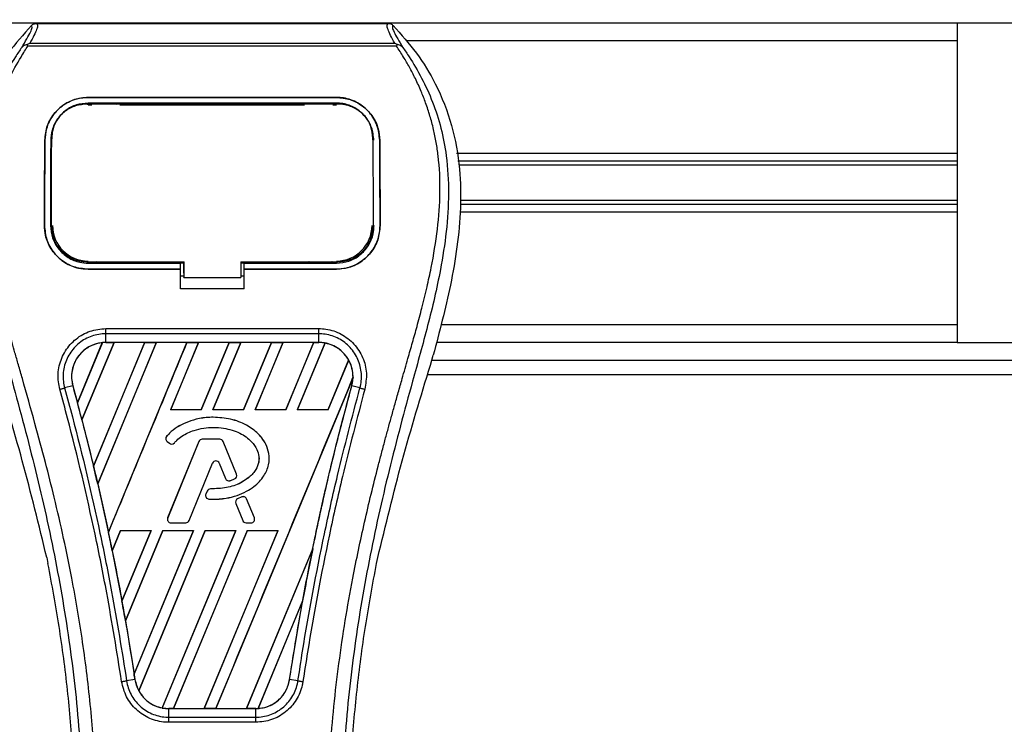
# Model space of a CAD drawing. Header units: millimetres. Extents: x 0 to 420, y 0 to 297.
# Tile 26 of 32: x 171 to 191, y 258 to 272. Entities that reach past the tile are written whole.
import ezdxf

# ---------------------------------------------------------------- set-up
doc = ezdxf.new("R2010")
doc.units = ezdxf.units.MM
doc.layers.add('QUOTE', color=174, linetype='Continuous')
doc.styles.add('SLDTEXTSTYLE3', font='TXT', dxfattribs={"width": 0.75})
doc.dimstyles.new('SLDDIMSTYLE0', dxfattribs={"dimtxt": 3, "dimasz": 3, "dimexe": 0, "dimexo": 0.0625, "dimgap": 0.75, "dimtad": 1, "dimlfac": 7.052763, "dimrnd": 1e-09, "dimzin": 12, "dimdsep": 46, "dimtxsty": 'SLDTEXTSTYLE3', "dimsah": 1, "dimcen": 0.09, "dimadec": 0, "dimazin": 3, "dimtfac": 1, "dimtdec": 3, "dimtofl": 0, "dimtmove": 0, "dimatfit": 3, "dimfxl": 0, "dimfrac": 2, "dimtolj": 1, "dimtzin": 12, "dimarcsym": 0})

# ---------------------------------------------------------------- blocks, each defined once
blk = doc.blocks.new('_D')
at = {"layer": 'QUOTE'}
for p, q in [((59.836, 270.512), (59.836, 286.003)), ((215.804, 270.512), (215.804, 286.003)), ((215.804, 284.003), (59.836, 284.003))]:
    blk.add_line(p, q, dxfattribs=at)
for points in [[(59.836, 284.003), (62.836, 283.503), (62.836, 284.503)], [(215.804, 284.003), (212.804, 284.503), (212.804, 283.503)]]:
    blk.add_solid(points, dxfattribs=at)
at = {"layer": 'QUOTE', "insert": (133.387, 287.87), "char_height": 3, "attachment_point": 1, "style": 'SLDTEXTSTYLE3'}
blk.add_mtext('1100', dxfattribs=at)

msp = doc.modelspace()

# ---------------------------------------------------------------- linework, layer by layer
at = {"color": 7, "linetype": 'Continuous', "lineweight": 25}
for p, q in [((189.5727, 271.7019), (86.0672, 271.7019)), ((171.1731, 271.6996), (178.1968, 271.6996)), ((189.5727, 271.7019), (189.5727, 265.3215)), ((209.5124, 271.7019), (189.5727, 271.7019)), ((189.5727, 271.3475), (178.5746, 271.3475)), ((171.0016, 271.2461), (170.9882, 271.2764)), ((178.3665, 271.2461), (171.0016, 271.2461)), ((171.039, 271.3015), (178.3311, 271.3015)), ((178.382, 271.2768), (178.3665, 271.2461)), ((172.2037, 270.2206), (177.1662, 270.2206)), ((172.2037, 270.22), (172.2037, 270.2206)), ((177.1662, 270.22), (172.2037, 270.22)), ((177.1662, 270.22), (177.1662, 270.2206)), ((177.1662, 270.1058), (172.2037, 270.1058)), ((172.2037, 270.0738), (172.277, 270.0738)), ((172.2054, 270.0871), (172.2049, 270.0871)), ((172.8122, 270.0993), (172.304, 270.0993)), ((172.8392, 270.0738), (176.5307, 270.0738)), ((177.0659, 270.0993), (176.5577, 270.0993)), ((177.0929, 270.0738), (177.1662, 270.0738)), ((171.3394, 269.3629), (171.3387, 269.3629)), ((171.4771, 269.4389), (171.4755, 269.4076)), ((177.8943, 269.4078), (177.8927, 269.439)), ((177.8953, 269.3748), (177.8937, 269.4063)), ((178.0305, 269.3629), (178.0312, 269.3629)), ((171.4672, 269.2289), (171.4728, 269.261)), ((189.5727, 269.1001), (179.5664, 269.1001)), ((189.5727, 268.9464), (179.5945, 268.9464)), ((189.5727, 268.865), (179.6094, 268.865)), ((189.5727, 268.1584), (179.6393, 268.1584)), ((189.5727, 268.077), (179.6413, 268.077)), ((189.5727, 267.9233), (179.6353, 267.9233)), ((171.3317, 267.6612), (171.3311, 267.6612)), ((171.4704, 267.6484), (171.4708, 267.6476)), ((177.8991, 267.6475), (177.8995, 267.6483)), ((178.0382, 267.6612), (178.0388, 267.6612)), ((172.2037, 266.9069), (172.2037, 266.9354)), ((172.2037, 266.9069), (174.0469, 266.9069)), ((172.316, 266.9136), (172.8003, 266.9136)), ((174.0469, 266.913), (174.1179, 266.913)), ((174.0469, 266.7939), (174.0469, 266.9069)), ((174.1179, 266.7093), (174.1179, 266.9424)), ((174.1179, 266.9354), (174.1179, 266.623)), ((175.2522, 266.9354), (177.1896, 266.9354)), ((175.2522, 266.9354), (175.2522, 266.623)), ((175.2522, 266.913), (175.323, 266.913)), ((175.323, 266.9069), (177.1662, 266.9069)), ((175.323, 266.7939), (175.323, 266.9069)), ((176.5696, 266.9136), (177.0539, 266.9136)), ((177.1662, 266.9069), (177.1662, 266.9354)), ((172.2037, 266.7871), (172.2037, 266.7864)), ((172.2037, 266.7871), (174.0469, 266.7871)), ((174.0469, 266.7864), (172.2037, 266.7864)), ((174.0469, 266.3916), (174.0469, 266.7864)), ((174.0469, 266.6521), (174.1179, 266.6521)), ((174.1179, 266.7093), (174.1179, 266.6287)), ((174.1179, 266.623), (174.1179, 266.6287)), ((174.1179, 266.623), (175.2522, 266.623)), ((175.2522, 266.6521), (175.323, 266.6521)), ((175.323, 266.7871), (177.1662, 266.7871)), ((175.323, 266.3916), (175.323, 266.7864)), ((177.1662, 266.7864), (175.323, 266.7864)), ((177.1662, 266.7871), (177.1662, 266.7864)), ((175.323, 266.3916), (174.0469, 266.3916)), ((189.5727, 265.6759), (179.2605, 265.6759)), ((172.5575, 265.5998), (176.8124, 265.5998)), ((172.5575, 265.3222), (172.5575, 265.4963)), ((176.8124, 265.4963), (172.5575, 265.4963)), ((176.8124, 265.3222), (176.8124, 265.4963)), ((171.9902, 264.1159), (172.4875, 265.3174)), ((172.4898, 265.3185), (171.9904, 264.1128)), ((172.08, 263.7734), (172.7214, 265.3219)), ((172.723, 265.321), (172.081, 263.7724)), ((173.3331, 265.321), (172.3111, 262.8526)), ((172.3112, 262.8495), (173.3353, 265.3219)), ((173.5655, 265.3219), (172.3948, 262.4956)), ((172.3957, 262.4945), (173.567, 265.321)), ((176.8124, 265.3222), (172.5575, 265.3222)), ((172.5575, 265.3219), (172.5575, 265.3222)), ((172.5575, 265.3219), (172.7214, 265.3219)), ((172.609, 261.5305), (174.1794, 265.3219)), ((172.7214, 265.3219), (172.723, 265.321)), ((173.3331, 265.321), (172.723, 265.321)), ((173.3353, 265.3219), (173.3331, 265.321)), ((173.3353, 265.3219), (173.5655, 265.3219)), ((173.567, 265.321), (173.5655, 265.3219)), ((174.1771, 265.321), (173.567, 265.321)), ((174.4096, 265.3219), (173.8515, 263.9745)), ((173.8534, 263.9758), (174.4111, 265.321)), ((174.1794, 265.3219), (174.1771, 265.321)), ((174.1794, 265.3219), (174.4096, 265.3219)), ((174.4111, 265.321), (174.4096, 265.3219)), ((175.0212, 265.321), (174.4111, 265.321)), ((175.0212, 265.321), (174.4645, 263.9758)), ((174.4654, 263.9745), (175.0235, 265.3219)), ((175.2537, 265.3219), (174.6956, 263.9745)), ((174.6975, 263.9758), (175.2552, 265.321)), ((175.0235, 265.3219), (175.0212, 265.321)), ((175.0235, 265.3219), (175.2537, 265.3219)), ((175.2552, 265.321), (175.2537, 265.3219)), ((175.8653, 265.321), (175.2552, 265.321)), ((175.8653, 265.321), (175.3086, 263.9758)), ((175.3095, 263.9745), (175.8676, 265.3219)), ((176.0978, 265.3219), (175.5397, 263.9745)), ((175.5416, 263.9758), (176.0993, 265.321)), ((175.8676, 265.3219), (175.8653, 265.321)), ((175.8676, 265.3219), (176.0978, 265.3219)), ((176.0993, 265.321), (176.0978, 265.3219)), ((176.7094, 265.321), (176.0993, 265.321)), ((176.7094, 265.321), (176.1527, 263.9758)), ((176.1535, 263.9745), (176.7117, 265.3219)), ((176.9371, 265.3104), (176.3837, 263.9745)), ((176.3857, 263.9758), (176.9385, 265.3093)), ((176.7117, 265.3219), (176.7094, 265.321)), ((176.7117, 265.3219), (176.8124, 265.3219)), ((176.8124, 265.3219), (176.8124, 265.3222)), ((189.5727, 265.3215), (179.1627, 265.3215)), ((189.5727, 265.3215), (208.8244, 265.3215)), ((179.0441, 264.8702), (179.1006, 265.0677)), ((177.409, 264.9717), (176.9968, 263.9758)), ((176.9976, 263.9745), (177.4103, 264.9708)), ((179.0718, 264.967), (208.8024, 264.967)), ((178.9892, 264.6834), (208.7848, 264.6834)), ((171.8968, 264.4549), (171.7344, 264.4126)), ((171.898, 264.4553), (171.8968, 264.4549)), ((171.898, 264.4553), (171.9902, 264.1159)), ((177.4971, 264.6245), (174.7546, 258.0036)), ((177.4719, 264.4553), (177.4731, 264.4549)), ((177.6355, 264.4126), (177.4731, 264.4549)), ((173.8534, 263.9758), (173.8515, 263.9745)), ((174.4654, 263.9745), (173.8515, 263.9745)), ((174.4645, 263.9758), (173.8534, 263.9758)), ((174.4654, 263.9745), (174.4645, 263.9758)), ((174.6975, 263.9758), (174.6956, 263.9745)), ((175.3095, 263.9745), (174.6956, 263.9745)), ((175.3086, 263.9758), (174.6975, 263.9758)), ((175.3095, 263.9745), (175.3086, 263.9758)), ((175.5416, 263.9758), (175.5397, 263.9745)), ((176.1535, 263.9745), (175.5397, 263.9745)), ((176.1527, 263.9758), (175.5416, 263.9758)), ((176.1535, 263.9745), (176.1527, 263.9758)), ((176.3857, 263.9758), (176.3837, 263.9745)), ((176.9976, 263.9745), (176.3837, 263.9745)), ((176.9968, 263.9758), (176.3857, 263.9758)), ((176.9976, 263.9745), (176.9968, 263.9758)), ((172.081, 263.7724), (172.08, 263.7734)), ((172.081, 263.7724), (172.3111, 262.8526)), ((174.7021, 263.8266), (174.7021, 263.827)), ((173.7736, 263.4475), (173.7733, 263.4478)), ((173.7816, 263.3458), (173.7813, 263.3454)), ((173.7813, 263.3454), (173.8276, 263.3067)), ((173.7816, 263.3458), (173.828, 263.3071)), ((174.4159, 263.3417), (173.7931, 261.8165)), ((174.4163, 263.3415), (173.7936, 261.8163)), ((173.828, 263.3071), (173.8276, 263.3067)), ((173.9274, 263.3151), (173.9278, 263.3147)), ((174.4163, 263.3415), (174.4159, 263.3417)), ((174.4823, 263.3859), (174.4823, 263.3864)), ((174.8368, 263.3864), (174.4823, 263.3864)), ((174.8368, 263.3859), (174.4823, 263.3859)), ((174.8368, 263.3859), (174.8368, 263.3864)), ((174.9028, 263.3415), (174.9032, 263.3417)), ((175.1701, 262.6867), (174.9028, 263.3415)), ((175.1706, 262.6869), (174.9032, 263.3417)), ((174.2214, 261.7624), (174.6903, 262.9109)), ((174.2219, 261.7622), (174.6908, 262.9107)), ((174.6903, 262.9109), (174.6908, 262.9107)), ((174.8242, 262.9109), (174.8237, 262.9107)), ((174.8237, 262.9107), (174.95, 262.6013)), ((174.8242, 262.9109), (174.9505, 262.6014)), ((175.1701, 262.6867), (175.1706, 262.6869)), ((172.3957, 262.4945), (172.3948, 262.4956)), ((174.9505, 262.6014), (174.95, 262.6013)), ((175.0373, 262.5602), (175.0374, 262.5597)), ((175.1313, 262.5938), (175.1315, 262.5933)), ((174.5818, 262.3518), (174.5565, 262.2913)), ((174.5569, 262.2911), (174.5565, 262.2913)), ((174.5823, 262.3516), (174.5569, 262.2911)), ((174.5823, 262.3516), (174.5818, 262.3518)), ((174.648, 262.3954), (174.648, 262.3959)), ((174.6186, 262.1924), (174.6185, 262.1919)), ((175.1533, 262.1047), (175.1528, 262.1045)), ((175.1528, 262.1045), (175.2926, 261.7622)), ((175.1533, 262.1047), (175.2931, 261.7624)), ((175.2764, 262.2343), (175.191, 262.1976)), ((175.1912, 262.1972), (175.191, 262.1976)), ((175.2766, 262.2339), (175.1912, 262.1972)), ((175.2766, 262.2339), (175.2764, 262.2343)), ((175.3707, 262.1953), (175.3712, 262.1955)), ((175.5255, 261.8163), (175.3707, 262.1953)), ((175.526, 261.8165), (175.3712, 262.1955)), ((173.7936, 261.8163), (173.7931, 261.8165)), ((173.8596, 261.7181), (174.1554, 261.7181)), ((173.8596, 261.7181), (173.8596, 261.7176)), ((173.8596, 261.7176), (174.1554, 261.7176)), ((174.1554, 261.7181), (174.1554, 261.7176)), ((174.2214, 261.7624), (174.2219, 261.7622)), ((175.2931, 261.7624), (175.2926, 261.7622)), ((175.3591, 261.7181), (175.3591, 261.7176)), ((175.3591, 261.7181), (175.4595, 261.7181)), ((175.3591, 261.7176), (175.4595, 261.7176)), ((175.4595, 261.7181), (175.4595, 261.7176)), ((175.5255, 261.8163), (175.526, 261.8165)), ((172.8531, 261.5641), (172.6858, 261.1602)), ((172.6867, 261.159), (172.8539, 261.5628)), ((172.8531, 261.5641), (173.4669, 261.5641)), ((172.8531, 261.5641), (172.8539, 261.5628)), ((172.8539, 261.5628), (173.465, 261.5628)), ((172.8807, 260.1487), (173.4669, 261.5641)), ((173.465, 261.5628), (172.8807, 260.1525)), ((173.6972, 261.5641), (172.9499, 259.7599)), ((172.9509, 259.7585), (173.698, 261.5628)), ((173.1229, 258.6957), (174.311, 261.5641)), ((174.3091, 261.5628), (173.123, 258.7004)), ((174.5412, 261.5641), (173.2147, 258.3616)), ((173.2162, 258.3606), (174.5421, 261.5628)), ((173.465, 261.5628), (173.4669, 261.5641)), ((175.1532, 261.5628), (173.684, 258.0175)), ((173.6856, 258.0162), (175.1551, 261.5641)), ((173.6972, 261.5641), (174.311, 261.5641)), ((173.6972, 261.5641), (173.698, 261.5628)), ((173.698, 261.5628), (174.3091, 261.5628)), ((175.3853, 261.5641), (173.9105, 258.0036)), ((173.9129, 258.0045), (175.3862, 261.5628)), ((174.3091, 261.5628), (174.311, 261.5641)), ((175.9973, 261.5628), (174.5228, 258.0045)), ((174.5244, 258.0036), (175.9992, 261.5641)), ((174.5412, 261.5641), (175.1551, 261.5641)), ((174.5412, 261.5641), (174.5421, 261.5628)), ((174.5421, 261.5628), (175.1532, 261.5628)), ((175.1532, 261.5628), (175.1551, 261.5641)), ((175.3853, 261.5641), (175.9992, 261.5641)), ((175.3853, 261.5641), (175.3862, 261.5628)), ((175.3862, 261.5628), (175.9973, 261.5628)), ((175.9973, 261.5628), (175.9992, 261.5641)), ((172.6867, 261.159), (172.6858, 261.1602)), ((172.6867, 261.159), (172.8807, 260.1525)), ((176.692, 261.2023), (175.3669, 258.0045)), ((175.3685, 258.0036), (176.692, 261.1987)), ((171.3769, 261.0232), (171.4019, 260.9047)), ((177.968, 260.9047), (177.993, 261.0232)), ((176.4907, 260.1571), (175.5993, 258.0051)), ((175.6018, 258.0062), (176.4882, 260.1474)), ((176.2299, 258.5874), (176.4882, 260.1474)), ((172.9509, 259.7585), (172.9499, 259.7599)), ((172.9509, 259.7585), (173.123, 258.7004)), ((173.1388, 258.5873), (172.9722, 258.5599)), ((173.1392, 258.5873), (173.1388, 258.5873)), ((176.2299, 258.5874), (176.2311, 258.5873)), ((176.3977, 258.5599), (176.2311, 258.5873)), ((173.8165, 258.0036), (173.8165, 258.0033)), ((173.9105, 258.0036), (173.8165, 258.0036)), ((173.8165, 257.8319), (173.8165, 258.0033)), ((173.8165, 258.0033), (175.5534, 258.0033)), ((173.9105, 258.0036), (173.9129, 258.0045)), ((173.9129, 258.0045), (174.5228, 258.0045)), ((174.5228, 258.0045), (174.5244, 258.0036)), ((174.7546, 258.0036), (174.5244, 258.0036)), ((174.7546, 258.0036), (174.757, 258.0045)), ((174.757, 258.0045), (175.3669, 258.0045)), ((175.3669, 258.0045), (175.3685, 258.0036)), ((175.5534, 258.0036), (175.3685, 258.0036)), ((175.5534, 258.0036), (175.5534, 258.0033)), ((175.5534, 257.8319), (175.5534, 258.0033)), ((173.8165, 257.8319), (175.5534, 257.8319)), ((175.5534, 257.7301), (173.8165, 257.7301))]:
    msp.add_line(p, q, dxfattribs=at)
at = {"color": 7, "linetype": 'Continuous', "lineweight": 25, "flags": 128}
for points in [[(172.1875, 270.0871), (172.2037, 270.0871), (172.2049, 270.0871)], [(172.1802, 266.9354), (173.1178, 266.9354), (174.1179, 266.9354)]]:
    msp.add_lwpolyline(points, dxfattribs=at)
at = {"color": 7, "linetype": 'Continuous', "lineweight": 25}
for centre, radius, start, end in [((172.2037, 267.661), 0.7114, 180, 270), ((177.1662, 267.661), 0.7114, 270, 0), ((172.5575, 264.6371), 0.6848, 90, 95.67248), ((176.8124, 264.6371), 0.6848, 79.50442, 90), ((176.8124, 264.6371), 0.6848, 358.9448, 29.16926), ((124.0328, 251.2596), 49.6501, 14.59831, 15.00332), ((173.8273, 263.4005), 0.0718, 138.8059, 230.16689), ((173.8273, 263.4005), 0.0713, 138.8059, 230.16689), ((173.8736, 263.3619), 0.0718, 230.16689, 318.97709), ((173.8736, 263.3619), 0.0713, 230.16689, 318.97709), ((174.4823, 263.3146), 0.0718, 90, 157.79071), ((174.4823, 263.3146), 0.0713, 90, 157.79071), ((174.8368, 263.3146), 0.0718, 22.20929, 90), ((174.8368, 263.3146), 0.0713, 22.20929, 90), ((174.7572, 262.8836), 0.0723, 22.20926, 157.79071), ((174.7572, 262.8836), 0.0718, 22.20926, 157.79071), ((124.0328, 251.2596), 49.6501, 13.07956, 13.49924), ((175.1041, 262.6597), 0.0713, 292.3787, 22.20929), ((175.1041, 262.6597), 0.0718, 292.3787, 22.20929), ((175.0165, 262.6284), 0.0718, 202.20926, 286.93498), ((175.0165, 262.6284), 0.0713, 202.20926, 286.93498), ((174.6227, 262.2635), 0.0718, 157.29049, 266.67135), ((174.6227, 262.2635), 0.0713, 157.29049, 266.67135), ((174.648, 262.3241), 0.0718, 90.035, 157.29049), ((174.648, 262.3241), 0.0713, 90.035, 157.29049), ((175.2193, 262.1317), 0.0718, 113.24584, 202.20927), ((175.2193, 262.1317), 0.0713, 113.24584, 202.20927), ((175.3047, 262.1684), 0.0718, 22.20926, 113.24584), ((175.3047, 262.1684), 0.0713, 22.20926, 113.24584), ((173.8596, 261.7893), 0.0718, 157.79071, 270), ((173.8596, 261.7893), 0.0713, 157.79071, 270), ((174.1554, 261.7893), 0.0713, 270, 337.79071), ((174.1554, 261.7893), 0.0718, 270, 337.79071), ((175.3591, 261.7893), 0.0718, 202.20927, 270), ((175.3591, 261.7893), 0.0713, 202.20927, 270), ((175.4595, 261.7893), 0.0718, 270, 22.20926), ((175.4595, 261.7893), 0.0713, 270, 22.20926), ((124.0328, 251.2596), 49.6501, 11.50231, 11.93873), ((225.3371, 251.2596), 49.6501, 168.4523, 169.67661), ((124.0328, 251.2596), 49.6501, 9.85787, 10.3136), ((124.0328, 251.2596), 49.6501, 8.48712, 8.61357), ((173.8165, 258.6884), 0.6848, 188.48712, 208.50561), ((173.8165, 258.6884), 0.6848, 258.97515, 270), ((175.5534, 258.6884), 0.6848, 270, 273.84823)]:
    msp.add_arc(centre, radius, start, end, dxfattribs=at)
for centre, major_axis, start_param, end_param in [((173.0788, 264.4211), (1.0427, -0.4319), 2.4758381, 2.4783482), ((176.4345, 264.7936), (0.7558, -0.3131), 1.2366218, 1.2388756), ((177.1033, 264.5165), (0.582, -0.2411), 1.3956244, 1.3981763), ((176.1944, 264.8931), (1.2361, -0.512), 0.2126997, 0.2177966), ((81.3287, 268.9482), (85.4148, -35.38), 0.3871172, 0.3871554), ((81.0886, 269.0477), (85.895, -35.5789), 0.3708848, 0.3709216), ((80.8485, 269.1471), (86.3753, -35.7778), 0.3541373, 0.3541766), ((209.7692, 257.708), (31.1382, -12.8979), 3.4705541, 3.4706731), ((80.6084, 269.2466), (86.8555, -35.9767), 0.3367929, 0.3368383), ((270.8568, 232.4047), (91.0465, -37.7127), 3.2646071, 3.2647237), ((80.3683, 269.3461), (87.3358, -36.1757), 0.3187494, 0.3188063), ((173.5275, 258.8081), (0.5782, -0.2395), 4.5226294, 4.5255134), ((174.1963, 258.5311), (0.7596, -0.3147), 4.3691473, 4.3715621), ((175.0381, 258.9018), (1.0307, -0.4269), 5.5949939, 5.5976427)]:
    msp.add_ellipse(centre, major_axis=major_axis, ratio=0.8660474, start_param=start_param, end_param=end_param, dxfattribs=at)
for points, knots in [([(171.0706, 271.656), (170.9103, 271.4761), (170.5899, 271.1166), (170.1811, 270.4502), (169.8786, 269.6678), (169.7273, 268.8248), (169.7127, 268.0083), (169.7848, 267.2339), (169.9575, 266.2487), (170.1465, 265.5329), (170.2693, 265.0677)], [0, 0, 0, 0, 0.10316831, 0.20624433, 0.33339074, 0.46068403, 0.57142712, 0.68264548, 0.793763, 1, 1, 1, 1]), ([(170.8773, 271.2175), (170.9127, 271.2775), (170.9836, 271.398), (171.0572, 271.5316), (171.0957, 271.6269), (171.079, 271.6463), (171.0706, 271.656)], [0, 0, 0, 0, 0.2487274, 0.4994989, 0.7492786, 1, 1, 1, 1]), ([(171.1731, 271.6996), (171.1826, 271.6902), (171.2015, 271.6714), (171.181, 271.5852), (171.129, 271.4649), (171.0688, 271.3557), (171.039, 271.3015)], [0, 0, 0, 0, 0.2575936, 0.5147329, 0.7591509, 1, 1, 1, 1]), ([(171.0706, 271.656), (171.0776, 271.6625), (171.0916, 271.6755), (171.117, 271.689), (171.1444, 271.698), (171.1635, 271.699), (171.1731, 271.6996)], [0, 0, 0, 0, 0.2491591, 0.4999762, 0.7491747, 1, 1, 1, 1]), ([(178.3311, 271.3015), (178.3018, 271.3561), (178.2435, 271.465), (178.1912, 271.585), (178.169, 271.6713), (178.1875, 271.6901), (178.1968, 271.6996)], [0, 0, 0, 0, 0.2424224, 0.4838284, 0.7414574, 1, 1, 1, 1]), ([(178.1968, 271.6996), (178.2158, 271.6974), (178.2445, 271.694), (178.2783, 271.6754), (178.2923, 271.6625), (178.2993, 271.656)], [0, 0, 0, 0, 0.4987145, 0.7487494, 1, 1, 1, 1]), ([(178.2993, 271.656), (178.2908, 271.6464), (178.2737, 271.6272), (178.3112, 271.5331), (178.3847, 271.3998), (178.4565, 271.2784), (178.4925, 271.2175)], [0, 0, 0, 0, 0.25144081, 0.50156728, 0.74986348, 1, 1, 1, 1]), ([(178.2993, 271.656), (178.4596, 271.4761), (178.78, 271.1166), (179.1888, 270.4502), (179.4913, 269.6678), (179.6426, 268.8248), (179.6572, 268.0083), (179.5851, 267.2339), (179.4124, 266.2487), (179.2234, 265.5329), (179.1006, 265.0677)], [0, 0, 0, 0, 0.1031668, 0.2062413, 0.3333882, 0.460682, 0.5714255, 0.6826443, 0.7937622, 1, 1, 1, 1]), ([(170.8772, 271.2174), (170.8349, 271.1556), (170.7066, 270.9686), (170.4951, 270.6113), (170.2748, 270.1314), (170.1056, 269.6075), (169.9889, 268.9959), (169.9491, 268.3), (169.9996, 267.5368), (170.1381, 266.6526), (170.3734, 265.6559), (170.7473, 264.3248), (171.1651, 262.7648), (171.5676, 260.9629), (171.8706, 259.1429), (172.0639, 257.3084), (172.086, 256.0808), (172.097, 255.4672)], [0, 0, 0, 0, 0.0171315, 0.0518789, 0.0867888, 0.1216172, 0.1567305, 0.2033881, 0.2503481, 0.2972709, 0.3674165, 0.4376773, 0.5502447, 0.6628473, 0.7753466, 0.8877074, 1, 1, 1, 1]), ([(172.3795, 255.4578), (172.374, 255.8737), (172.3629, 256.7239), (172.2634, 258.0162), (172.1069, 259.3201), (171.9133, 260.4527), (171.7145, 261.4171), (171.5379, 262.187), (171.345, 262.9519), (171.132, 263.7424), (170.9488, 264.393), (170.8136, 264.864), (170.7454, 265.1038), (170.6812, 265.3299), (170.6255, 265.527), (170.5708, 265.7242), (170.5222, 265.9087), (170.472, 266.1051), (170.4259, 266.2939), (170.3836, 266.4751), (170.3454, 266.6486), (170.2818, 266.9559), (170.2074, 267.3852), (170.1439, 267.9519), (170.1266, 268.5052), (170.161, 269.0562), (170.2569, 269.5947), (170.4117, 270.1162), (170.6215, 270.6042), (170.8056, 270.9346), (170.9334, 271.1413), (170.9794, 271.212), (171.0016, 271.2461)], [0, 0, 0, 0, 0.0757702, 0.1548571, 0.2359051, 0.3148505, 0.3639911, 0.4151955, 0.4586591, 0.5076202, 0.5642678, 0.5817192, 0.5968623, 0.6096795, 0.624536, 0.6341631, 0.6469813, 0.6592987, 0.6711121, 0.6824202, 0.6932232, 0.7035232, 0.739704, 0.7727671, 0.8079075, 0.8413785, 0.8748477, 0.9102013, 0.9450667, 0.9801292, 0.9903909, 1, 1, 1, 1]), ([(170.988, 271.2764), (170.9871, 271.2762), (170.972, 271.2735), (170.9434, 271.2652), (170.906, 271.246), (170.8868, 271.2269), (170.8773, 271.2175)], [0, 0, 0, 0, 0.0200108, 0.3469957, 0.676674, 1, 1, 1, 1]), ([(170.9877, 271.2767), (171.0041, 271.2857), (171.0207, 271.2948), (171.0386, 271.3014), (171.039, 271.3015)], [0, 0, 0, 0, 0.9812431, 1, 1, 1, 1]), ([(176.9904, 255.4578), (177.0006, 256.0344), (177.0211, 257.1876), (177.1995, 258.9092), (177.4457, 260.4232), (177.7234, 261.7346), (177.9245, 262.5617), (178.0654, 263.1026), (178.1315, 263.3508), (178.1965, 263.5901), (178.2612, 263.8241), (178.329, 264.0665), (178.4026, 264.3272), (178.4922, 264.6405), (178.5875, 264.9731), (178.686, 265.3203), (178.7813, 265.6563), (178.8793, 266.0275), (178.975, 266.4193), (179.0885, 266.9435), (179.1933, 267.5743), (179.2493, 268.3246), (179.2235, 268.9034), (179.1622, 269.319), (179.1075, 269.5844), (179.0371, 269.851), (178.9538, 270.1046), (178.8554, 270.3546), (178.7466, 270.5931), (178.6282, 270.822), (178.5002, 271.0413), (178.4132, 271.1745), (178.3665, 271.2461)], [0, 0, 0, 0, 0.10501624, 0.21000012, 0.3148093, 0.38417565, 0.45402283, 0.46974914, 0.48595735, 0.50078255, 0.51489215, 0.53016847, 0.54660973, 0.56420695, 0.58951768, 0.60961461, 0.62993527, 0.65313231, 0.67956677, 0.7034488, 0.75098221, 0.79627837, 0.84125889, 0.85770847, 0.87473965, 0.89224616, 0.91011436, 0.92619338, 0.9450023, 0.96297697, 0.98008872, 1, 1, 1, 1]), ([(178.4927, 271.2174), (178.535, 271.1557), (178.6633, 270.9686), (178.8748, 270.6113), (179.0951, 270.1314), (179.2643, 269.6075), (179.381, 268.9959), (179.4208, 268.3), (179.3703, 267.5368), (179.2318, 266.6526), (178.9965, 265.6559), (178.6226, 264.3248), (178.2048, 262.7648), (177.8023, 260.9629), (177.4993, 259.1429), (177.306, 257.3084), (177.2839, 256.0808), (177.2729, 255.4672)], [0, 0, 0, 0, 0.01713512, 0.05188236, 0.08679215, 0.12162042, 0.15673365, 0.20339108, 0.2503509, 0.29727352, 0.3674188, 0.43767936, 0.55024637, 0.66284852, 0.77534741, 0.88770778, 1, 1, 1, 1]), ([(178.3311, 271.3015), (178.3314, 271.3014), (178.35, 271.2952), (178.3662, 271.2859), (178.382, 271.2768)], [0, 0, 0, 0, 0.0189016, 1, 1, 1, 1]), ([(178.4925, 271.2175), (178.483, 271.227), (178.4638, 271.246), (178.4265, 271.2652), (178.3979, 271.2735), (178.3828, 271.2762), (178.382, 271.2764)], [0, 0, 0, 0, 0.3236146, 0.6535901, 0.9808697, 1, 1, 1, 1]), ([(171.3387, 269.3629), (171.3497, 269.4634), (171.3717, 269.6644), (171.5321, 269.9278), (171.7655, 270.1218), (172.0072, 270.2108), (172.1557, 270.2182), (172.2037, 270.2206)], [0, 0, 0, 0, 0.2254673, 0.4508536, 0.6773692, 0.8959117, 1, 1, 1, 1]), ([(172.2037, 270.22), (172.1118, 270.2114), (171.9283, 270.1942), (171.6813, 270.0618), (171.4836, 269.8615), (171.3613, 269.6165), (171.3461, 269.4404), (171.3394, 269.3629)], [0, 0, 0, 0, 0.1986654, 0.3969886, 0.6042242, 0.8260387, 1, 1, 1, 1]), ([(177.1662, 270.2206), (177.2583, 270.212), (177.4422, 270.1948), (177.69, 270.0617), (177.8879, 269.8605), (178.0094, 269.6153), (178.0245, 269.4398), (178.0312, 269.3629)], [0, 0, 0, 0, 0.1991311, 0.3979316, 0.6058895, 0.8273797, 1, 1, 1, 1]), ([(178.0305, 269.3629), (178.0195, 269.4634), (177.9975, 269.6644), (177.837, 269.9276), (177.6036, 270.1215), (177.362, 270.2102), (177.2138, 270.2176), (177.1662, 270.22)], [0, 0, 0, 0, 0.2256595, 0.4512475, 0.6779682, 0.8966264, 1, 1, 1, 1]), ([(172.2037, 270.1058), (172.1237, 270.0983), (171.9639, 270.0833), (171.7489, 269.9671), (171.5783, 269.7921), (171.4742, 269.5801), (171.4616, 269.4288), (171.456, 269.3624)], [0, 0, 0, 0, 0.2000051, 0.3997225, 0.6073327, 0.8275308, 1, 1, 1, 1]), ([(172.1875, 270.0871), (172.108, 270.0799), (171.9489, 270.0655), (171.7367, 269.9517), (171.5763, 269.7819), (171.4896, 269.5894), (171.4801, 269.4594), (171.4762, 269.4063)], [0, 0, 0, 0, 0.2128654, 0.4257218, 0.6387225, 0.8523499, 1, 1, 1, 1]), ([(177.1824, 270.0871), (177.177, 270.0871), (176.6096, 270.0863), (174.9506, 270.0872), (173.297, 270.0871), (172.2054, 270.0871)], [0, 0, 0, 0, 0.0032392, 0.3420114, 1, 1, 1, 1]), ([(172.304, 270.0993), (172.3117, 270.0987), (172.3259, 270.0976), (172.3378, 270.0904), (172.3432, 270.0871)], [0, 0, 0, 0, 0.5442305, 1, 1, 1, 1]), ([(172.7723, 270.087), (172.7795, 270.091), (172.7918, 270.098), (172.8062, 270.0989), (172.8122, 270.0993)], [0, 0, 0, 0, 0.57883712, 1, 1, 1, 1]), ([(176.5577, 270.0993), (176.5654, 270.0987), (176.5796, 270.0976), (176.5915, 270.0903), (176.597, 270.087)], [0, 0, 0, 0, 0.5420065, 1, 1, 1, 1]), ([(177.026, 270.0871), (177.0331, 270.0911), (177.0455, 270.098), (177.0598, 270.0989), (177.0659, 270.0993)], [0, 0, 0, 0, 0.5782449, 1, 1, 1, 1]), ([(177.9139, 269.3624), (177.9046, 269.4494), (177.886, 269.6232), (177.7476, 269.8515), (177.5461, 270.0196), (177.3371, 270.0971), (177.2084, 270.1037), (177.1662, 270.1058)], [0, 0, 0, 0, 0.2255211, 0.4509943, 0.6767202, 0.8940147, 1, 1, 1, 1]), ([(177.8937, 269.4063), (177.8855, 269.4848), (177.8692, 269.6418), (177.7447, 269.8474), (177.5621, 269.999), (177.3631, 270.0765), (177.233, 270.0841), (177.1824, 270.0871)], [0, 0, 0, 0, 0.2177322, 0.4355788, 0.6507548, 0.8640725, 1, 1, 1, 1]), ([(171.3311, 267.6612), (171.3315, 267.8038), (171.3326, 268.1609), (171.3349, 268.7307), (171.3375, 269.152), (171.3387, 269.3629)], [0, 0, 0, 0, 0.249392, 0.6241438, 1, 1, 1, 1]), ([(171.3394, 269.3629), (171.3377, 269.0827), (171.3352, 268.6617), (171.333, 268.0916), (171.3321, 267.8047), (171.3317, 267.6612)], [0, 0, 0, 0, 0.4985433, 0.7491675, 1, 1, 1, 1]), ([(171.456, 269.3624), (171.4549, 269.0822), (171.4527, 268.5202), (171.4515, 267.9479), (171.4509, 267.661)], [0, 0, 0, 0, 0.49856918, 1, 1, 1, 1]), ([(171.4762, 269.4063), (171.4738, 269.3599), (171.4708, 269.3008), (171.4678, 269.2415), (171.4672, 269.2289)], [0, 0, 0, 0, 0.7863239, 1, 1, 1, 1]), ([(171.4708, 267.6476), (171.4709, 267.652), (171.4714, 267.9223), (171.4724, 268.3449), (171.4741, 268.9118), (171.4754, 269.2275), (171.4761, 269.3916), (171.4762, 269.4063)], [0, 0, 0, 0, 0.0075194, 0.4566651, 0.7153557, 0.9745252, 1, 1, 1, 1]), ([(177.8937, 269.4063), (177.8938, 269.3916), (177.895, 269.1198), (177.8966, 268.6925), (177.8981, 268.1232), (177.8987, 267.8107), (177.899, 267.652), (177.8991, 267.6475)], [0, 0, 0, 0, 0.0254662, 0.4713629, 0.7317873, 0.9924644, 1, 1, 1, 1]), ([(178.0382, 267.6612), (178.0378, 267.8039), (178.0367, 268.1609), (178.0344, 268.7308), (178.0318, 269.152), (178.0305, 269.3629)], [0, 0, 0, 0, 0.2493778, 0.6241217, 1, 1, 1, 1]), ([(178.0312, 269.3629), (178.0328, 269.0827), (178.0353, 268.6615), (178.0375, 268.0915), (178.0384, 267.8047), (178.0388, 267.6612)], [0, 0, 0, 0, 0.4985836, 0.7491897, 1, 1, 1, 1]), ([(171.4683, 267.652), (171.4678, 267.9058), (171.467, 268.3034), (171.4665, 268.8288), (171.467, 269.0994), (171.4672, 269.2289)], [0, 0, 0, 0, 0.4791569, 0.7506701, 1, 1, 1, 1]), ([(172.2037, 266.7864), (172.1058, 266.796), (171.91, 266.8152), (171.6489, 266.965), (171.4517, 267.1854), (171.3459, 267.4316), (171.3353, 267.5951), (171.3311, 267.6612)], [0, 0, 0, 0, 0.21341182, 0.42681727, 0.64048529, 0.85457431, 1, 1, 1, 1]), ([(171.3317, 267.6612), (171.341, 267.563), (171.3598, 267.3667), (171.51, 267.1045), (171.7316, 266.9067), (171.977, 266.802), (172.1392, 266.7913), (172.2037, 266.7871)], [0, 0, 0, 0, 0.2152728, 0.4305775, 0.6450792, 0.8589771, 1, 1, 1, 1]), ([(171.4509, 267.661), (171.459, 267.5762), (171.4754, 267.4066), (171.6054, 267.1802), (171.7971, 267.0096), (172.0088, 266.9197), (172.1484, 266.9105), (172.2037, 266.9069)], [0, 0, 0, 0, 0.2155433, 0.4311178, 0.6459265, 0.8599501, 1, 1, 1, 1]), ([(171.4708, 267.6476), (171.4786, 267.5674), (171.494, 267.4069), (171.617, 267.1928), (171.7981, 267.0318), (171.9976, 266.9473), (172.1287, 266.9388), (172.1802, 266.9354)], [0, 0, 0, 0, 0.2161227, 0.4322836, 0.6474825, 0.8614599, 1, 1, 1, 1]), ([(178.0388, 267.6612), (178.0295, 267.563), (178.0107, 267.3666), (177.8604, 267.1041), (177.6387, 266.9062), (177.393, 266.8014), (177.2307, 266.7907), (177.1662, 266.7864)], [0, 0, 0, 0, 0.2152168, 0.4304623, 0.6450993, 0.8590403, 1, 1, 1, 1]), ([(177.1662, 266.7871), (177.2641, 266.7967), (177.4597, 266.8158), (177.7205, 266.9655), (177.9177, 267.1857), (178.0234, 267.4316), (178.034, 267.5951), (178.0382, 267.6612)], [0, 0, 0, 0, 0.2134298, 0.4268559, 0.6403481, 0.8544905, 1, 1, 1, 1]), ([(177.1662, 266.9069), (177.2507, 266.9152), (177.4196, 266.9318), (177.6447, 267.0609), (177.8149, 267.251), (177.9061, 267.4631), (177.9153, 267.604), (177.919, 267.661)], [0, 0, 0, 0, 0.2134822, 0.4269583, 0.6406207, 0.8548221, 1, 1, 1, 1]), ([(177.1896, 266.9354), (177.2691, 266.9432), (177.4279, 266.9588), (177.6398, 267.0803), (177.8002, 267.2593), (177.8867, 267.4597), (177.8955, 267.5933), (177.8991, 267.6475)], [0, 0, 0, 0, 0.212876, 0.4257362, 0.6390345, 0.8533124, 1, 1, 1, 1]), ([(172.316, 266.9136), (172.3116, 266.9174), (172.3043, 266.9238), (172.2963, 266.9311), (172.2926, 266.9345), (172.2917, 266.9354)], [0, 0, 0, 0, 0.5217125, 0.8781434, 1, 1, 1, 1]), ([(172.366, 266.9354), (172.3648, 266.9339), (172.3587, 266.926), (172.3413, 266.9167), (172.3247, 266.9147), (172.316, 266.9136)], [0, 0, 0, 0, 0.1064229, 0.5308645, 1, 1, 1, 1]), ([(172.8003, 266.9136), (172.7924, 266.9145), (172.7767, 266.9161), (172.7592, 266.9249), (172.7523, 266.9332), (172.7505, 266.9354)], [0, 0, 0, 0, 0.4233453, 0.8466836, 1, 1, 1, 1]), ([(172.8245, 266.9354), (172.8236, 266.9345), (172.8195, 266.9306), (172.8115, 266.9234), (172.8041, 266.917), (172.8003, 266.9136)], [0, 0, 0, 0, 0.1217656, 0.5374861, 1, 1, 1, 1]), ([(176.5696, 266.9136), (176.5653, 266.9174), (176.5579, 266.9238), (176.55, 266.9311), (176.5463, 266.9345), (176.5454, 266.9354)], [0, 0, 0, 0, 0.522407, 0.8793122, 1, 1, 1, 1]), ([(176.6196, 266.9354), (176.6184, 266.9338), (176.6124, 266.926), (176.595, 266.9167), (176.5784, 266.9147), (176.5696, 266.9136)], [0, 0, 0, 0, 0.1058158, 0.53054572, 1, 1, 1, 1]), ([(177.0539, 266.9136), (177.0461, 266.9145), (177.0303, 266.9161), (177.0128, 266.9249), (177.006, 266.9332), (177.0041, 266.9354)], [0, 0, 0, 0, 0.4236642, 0.8473213, 1, 1, 1, 1]), ([(177.0781, 266.9354), (177.0772, 266.9345), (177.0732, 266.9306), (177.0651, 266.9234), (177.0578, 266.917), (177.0539, 266.9136)], [0, 0, 0, 0, 0.1204858, 0.5368121, 1, 1, 1, 1]), ([(171.638, 264.3866), (171.6271, 264.435), (171.5926, 264.5883), (171.6103, 264.8582), (171.7341, 265.161), (171.9515, 265.4036), (172.2364, 265.5681), (172.4505, 265.5893), (172.5575, 265.5998)], [0, 0, 0, 0, 0.0848238, 0.2686633, 0.4522096, 0.6351901, 0.8176699, 1, 1, 1, 1]), ([(172.5575, 265.4963), (172.5575, 265.4963), (172.4624, 265.4963), (172.2706, 265.4637), (172.016, 265.3228), (171.8214, 265.105), (171.7093, 264.8345), (171.6959, 264.5937), (171.7227, 264.4553), (171.7344, 264.4126), (171.7344, 264.4126)], [0, 0, 0, 0, 0.0000054, 0.1821036, 0.3644363, 0.5473941, 0.7310397, 0.9150665, 0.9999946, 1, 1, 1, 1]), ([(176.8124, 265.5998), (176.8604, 265.5976), (177.0153, 265.5905), (177.2691, 265.5029), (177.5281, 265.3029), (177.7043, 265.0274), (177.7871, 264.7069), (177.7503, 264.4934), (177.7319, 264.3866)], [0, 0, 0, 0, 0.0821547, 0.26514, 0.4486711, 0.632499, 0.8163009, 1, 1, 1, 1]), ([(177.6355, 264.4126), (177.6355, 264.4126), (177.6609, 264.5052), (177.6805, 264.7006), (177.6113, 264.9856), (177.4518, 265.2317), (177.2204, 265.4108), (176.9936, 265.4859), (176.8552, 265.4963), (176.8124, 265.4963), (176.8124, 265.4963)], [0, 0, 0, 0, 0.0000054, 0.1839433, 0.3678851, 0.5517436, 0.7351758, 0.9179546, 0.9999946, 1, 1, 1, 1]), ([(172.4875, 265.3174), (172.4801, 265.3166), (172.3967, 265.3071), (172.2402, 265.2576), (172.076, 265.1351), (171.9525, 264.9747), (171.8766, 264.7846), (171.8662, 264.5943), (171.8907, 264.4874), (171.898, 264.4553)], [0, 0, 0, 0, 0.0188532, 0.212821, 0.4068166, 0.5283578, 0.7224596, 0.9165622, 1, 1, 1, 1]), ([(172.5575, 265.3222), (172.5047, 265.3187), (172.3995, 265.3116), (172.2501, 265.2557), (172.1171, 265.17), (172.0073, 265.0555), (171.9263, 264.9192), (171.879, 264.7681), (171.8651, 264.6094), (171.8862, 264.5063), (171.8968, 264.4549)], [0, 0, 0, 0, 0.1256962, 0.2503257, 0.3752801, 0.5004409, 0.6251501, 0.7500378, 0.8754735, 1, 1, 1, 1]), ([(174.1771, 265.321), (173.916, 264.6899), (173.3935, 263.4275), (172.8705, 262.165), (172.6089, 261.5337)], [0, 0, 0, 0, 0.499922, 1, 1, 1, 1]), ([(177.4731, 264.4549), (177.4837, 264.5066), (177.5043, 264.6068), (177.4917, 264.7605), (177.461, 264.865), (177.4163, 264.9656), (177.358, 265.0612), (177.2492, 265.1727), (177.117, 265.2571), (176.9686, 265.3119), (176.8641, 265.3188), (176.8124, 265.3222)], [0, 0, 0, 0, 0.1252996, 0.2427415, 0.3633756, 0.383202, 0.5053593, 0.6278262, 0.7514156, 0.8768992, 1, 1, 1, 1]), ([(177.409, 264.9717), (177.4075, 264.9743), (177.3824, 265.0186), (177.3065, 265.1219), (177.1505, 265.2492), (177.0074, 265.2898), (176.9385, 265.3093)], [0, 0, 0, 0, 0.01512501, 0.25683294, 0.64241317, 1, 1, 1, 1]), ([(171.3769, 261.0232), (171.2205, 261.6685), (170.9075, 262.9603), (170.5198, 264.2333), (170.3258, 264.8702)], [0, 0, 0, 0, 0.4995966, 1, 1, 1, 1]), ([(177.993, 261.0232), (178.1494, 261.6685), (178.4624, 262.9603), (178.8501, 264.2333), (179.0441, 264.8702)], [0, 0, 0, 0, 0.49959655, 1, 1, 1, 1]), ([(171.8968, 264.4549), (172.0256, 263.9714), (172.283, 263.0048), (172.6167, 261.5236), (172.9076, 260.0517), (173.0636, 259.0637), (173.1388, 258.5873)], [0, 0, 0, 0, 0.2501192, 0.5000009, 0.7588831, 1, 1, 1, 1]), ([(174.757, 258.0045), (175.2133, 259.1068), (176.126, 261.3116), (177.0395, 263.5162), (177.4962, 264.6186)], [0, 0, 0, 0, 0.4999621, 1, 1, 1, 1]), ([(176.2311, 258.5873), (176.2902, 258.9657), (176.412, 259.745), (176.6325, 260.9245), (176.8856, 262.1223), (177.1638, 263.3017), (177.3712, 264.0751), (177.4731, 264.4549)], [0, 0, 0, 0, 0.1914703, 0.3943123, 0.5997554, 0.8034134, 1, 1, 1, 1]), ([(176.692, 261.2023), (176.7154, 261.3152), (176.84, 261.9175), (177.086, 263.0056), (177.3432, 263.9719), (177.4719, 264.4553)], [0, 0, 0, 0, 0.1034032, 0.5514873, 1, 1, 1, 1]), ([(177.4719, 264.4553), (177.4783, 264.4816), (177.4914, 264.5353), (177.4946, 264.5904), (177.4962, 264.6186)], [0, 0, 0, 0, 0.4902101, 1, 1, 1, 1]), ([(172.8731, 258.5445), (172.7785, 259.1374), (172.6212, 260.1226), (172.2682, 261.8804), (171.9496, 263.2353), (171.69, 264.1946), (171.638, 264.3866)], [0, 0, 0, 0, 0.3014378, 0.5009532, 0.9001401, 1, 1, 1, 1]), ([(171.7344, 264.4126), (171.7865, 264.2203), (172.0469, 263.2594), (172.3661, 261.902), (172.7198, 260.141), (172.8774, 259.1539), (172.9722, 258.5599)], [0, 0, 0, 0, 0.099838, 0.4990257, 0.6985534, 1, 1, 1, 1]), ([(176.3977, 258.5599), (176.4278, 258.7567), (176.5784, 259.7407), (176.8365, 261.111), (177.2264, 262.8644), (177.4818, 263.831), (177.6355, 264.4126)], [0, 0, 0, 0, 0.0997807, 0.4989834, 0.6985248, 1, 1, 1, 1]), ([(177.7319, 264.3866), (177.5786, 263.806), (177.3238, 262.8411), (176.9347, 261.0908), (176.6772, 259.7231), (176.5269, 258.741), (176.4968, 258.5446)], [0, 0, 0, 0, 0.3015218, 0.5010473, 0.9002301, 1, 1, 1, 1]), ([(177.6355, 264.4126), (177.6422, 264.4108), (177.6555, 264.4073), (177.6795, 264.4009), (177.7051, 264.394), (177.723, 264.3891), (177.7319, 264.3866)], [0, 0, 0, 0, 0.2499999, 0.4999999, 0.7499999, 1, 1, 1, 1]), ([(174.7021, 263.827), (174.6794, 263.8267), (174.5655, 263.8249), (174.3794, 263.7972), (174.1002, 263.7062), (173.8984, 263.5828), (173.7918, 263.4678), (173.7733, 263.4478)], [0, 0, 0, 0, 0.0660982, 0.3316094, 0.5433398, 0.9207225, 1, 1, 1, 1]), ([(174.7021, 263.8266), (174.6794, 263.8262), (174.5655, 263.8244), (174.3794, 263.7967), (174.1003, 263.7057), (173.8987, 263.5824), (173.7921, 263.4674), (173.7736, 263.4475)], [0, 0, 0, 0, 0.0661253, 0.3317462, 0.54347, 0.9208325, 1, 1, 1, 1]), ([(174.6185, 262.1919), (174.6412, 262.1909), (174.7549, 262.1857), (174.9455, 262.2001), (175.1751, 262.257), (175.362, 262.3377), (175.5114, 262.433), (175.6277, 262.539), (175.7384, 262.6794), (175.8259, 262.8694), (175.8289, 263.0963), (175.7705, 263.2667), (175.6925, 263.3957), (175.5737, 263.5352), (175.4071, 263.6555), (175.2151, 263.7417), (174.9941, 263.8099), (174.8198, 263.8201), (174.7021, 263.827)], [0, 0, 0, 0, 0.021651, 0.1085822, 0.1811552, 0.2464173, 0.3019198, 0.3494146, 0.3957935, 0.4720432, 0.5441891, 0.6064225, 0.6414501, 0.6875664, 0.7804759, 0.8342843, 0.8880657, 1, 1, 1, 1]), ([(174.6186, 262.1924), (174.6412, 262.1914), (174.7549, 262.1862), (174.9455, 262.2006), (175.1751, 262.2575), (175.3619, 262.3382), (175.5112, 262.4334), (175.6273, 262.5394), (175.738, 262.6797), (175.8254, 262.8696), (175.8284, 263.0963), (175.7701, 263.2666), (175.6921, 263.3955), (175.5733, 263.5349), (175.4068, 263.6551), (175.2149, 263.7412), (174.994, 263.8094), (174.8198, 263.8196), (174.7021, 263.8266)], [0, 0, 0, 0, 0.0216619, 0.108637, 0.181216, 0.246481, 0.3019802, 0.3494719, 0.3958446, 0.4720735, 0.5441975, 0.6064107, 0.6414308, 0.6875449, 0.7804497, 0.8342603, 0.8880438, 1, 1, 1, 1]), ([(173.9274, 263.3151), (173.9428, 263.3317), (174.0192, 263.4142), (174.154, 263.5007), (174.3397, 263.5746), (174.5775, 263.6299), (174.8381, 263.6277), (175.0796, 263.5751), (175.2762, 263.4986), (175.4566, 263.3717), (175.5778, 263.1991), (175.6266, 263.0428), (175.6113, 262.8859), (175.5306, 262.7255), (175.3981, 262.6054), (175.2128, 262.4848), (174.9626, 262.4057), (174.7551, 262.3989), (174.648, 262.3954)], [0, 0, 0, 0, 0.0204778, 0.1012315, 0.1411417, 0.200522, 0.3202369, 0.3720725, 0.4227171, 0.509806, 0.5661201, 0.61013, 0.6545191, 0.7046271, 0.7684678, 0.8132113, 0.9036005, 1, 1, 1, 1]), ([(173.9278, 263.3147), (173.9432, 263.3314), (174.0195, 263.4138), (174.1543, 263.5003), (174.3399, 263.5742), (174.5776, 263.6294), (174.8381, 263.6272), (175.0795, 263.5746), (175.2759, 263.4982), (175.4563, 263.3714), (175.5773, 263.1989), (175.6261, 263.0427), (175.6109, 262.8861), (175.5302, 262.7258), (175.3978, 262.6058), (175.2126, 262.4853), (174.9625, 262.4062), (174.7551, 262.3994), (174.648, 262.3959)], [0, 0, 0, 0, 0.02049, 0.1012505, 0.1411639, 0.2005563, 0.3202954, 0.3721325, 0.4227811, 0.5098684, 0.5661596, 0.6101442, 0.6545081, 0.7045954, 0.7684199, 0.8131655, 0.9035591, 1, 1, 1, 1]), ([(172.3957, 262.4945), (172.4678, 262.177), (172.5405, 261.8571), (172.6084, 261.5362), (172.6089, 261.5337)], [0, 0, 0, 0, 0.99248461, 1, 1, 1, 1]), ([(175.0373, 262.5602), (175.0481, 262.5636), (175.0694, 262.5703), (175.1007, 262.5816), (175.1211, 262.5897), (175.1313, 262.5938)], [0, 0, 0, 0, 0.3407852, 0.6702324, 1, 1, 1, 1]), ([(175.0374, 262.5597), (175.0482, 262.5631), (175.0695, 262.5698), (175.1009, 262.5811), (175.1213, 262.5893), (175.1315, 262.5933)], [0, 0, 0, 0, 0.3406248, 0.6701521, 1, 1, 1, 1]), ([(171.9481, 255.8385), (171.9365, 256.2614), (171.9131, 257.108), (171.8, 258.3769), (171.6351, 259.6445), (171.4797, 260.4844), (171.4019, 260.9047)], [0, 0, 0, 0, 0.2486567, 0.4978798, 0.7487052, 1, 1, 1, 1]), ([(177.4218, 255.8385), (177.4334, 256.2614), (177.4568, 257.108), (177.5699, 258.3769), (177.7348, 259.6445), (177.8902, 260.4844), (177.968, 260.9047)], [0, 0, 0, 0, 0.2486567, 0.4978798, 0.7487052, 1, 1, 1, 1]), ([(173.8165, 257.7301), (173.7932, 257.7306), (173.6632, 257.7336), (173.4279, 257.7931), (173.1565, 257.9718), (172.9517, 258.2305), (172.8993, 258.4399), (172.8731, 258.5445)], [0, 0, 0, 0, 0.0516553, 0.2885366, 0.525578, 0.7627924, 1, 1, 1, 1]), ([(172.9722, 258.5599), (172.9722, 258.5599), (172.9864, 258.4653), (173.0472, 258.2794), (173.2251, 258.0478), (173.4694, 257.8878), (173.6795, 257.8361), (173.7957, 257.8319), (173.8165, 257.8319), (173.8165, 257.8319)], [0, 0, 0, 0, 0.000007, 0.2373557, 0.474586, 0.7115755, 0.9483527, 0.999993, 1, 1, 1, 1]), ([(173.1388, 258.5873), (173.1592, 258.508), (173.1998, 258.3497), (173.3608, 258.1595), (173.5726, 258.0285), (173.7352, 258.0117), (173.8165, 258.0033)], [0, 0, 0, 0, 0.2501533, 0.5000796, 0.7500263, 1, 1, 1, 1]), ([(175.5534, 258.0033), (175.6347, 258.0117), (175.7974, 258.0285), (176.0093, 258.1596), (176.1701, 258.3498), (176.2108, 258.5081), (176.2311, 258.5873)], [0, 0, 0, 0, 0.2501277, 0.5000437, 0.7500008, 1, 1, 1, 1]), ([(175.5534, 257.8319), (175.5534, 257.8319), (175.6488, 257.8319), (175.8411, 257.8645), (176.0961, 258.0059), (176.2904, 258.2236), (176.373, 258.4241), (176.3945, 258.539), (176.3977, 258.5599), (176.3977, 258.5599)], [0, 0, 0, 0, 0.000007, 0.2366161, 0.473319, 0.710219, 0.9474036, 0.999993, 1, 1, 1, 1]), ([(176.4968, 258.5446), (176.4928, 258.5213), (176.4706, 258.3926), (176.3769, 258.1682), (176.1605, 257.9262), (175.8749, 257.7617), (175.6606, 257.7406), (175.5534, 257.7301)], [0, 0, 0, 0, 0.0525494, 0.2896487, 0.5265345, 0.7632925, 1, 1, 1, 1]), ([(175.6018, 258.0062), (175.6155, 258.0075), (175.7054, 258.0156), (175.8405, 258.0582), (176.0102, 258.1677), (176.1457, 258.3214), (176.2116, 258.4811), (176.2272, 258.572), (176.2299, 258.5874)], [0, 0, 0, 0, 0.04473543, 0.29406636, 0.45008803, 0.69948017, 0.94887169, 1, 1, 1, 1]), ([(176.3977, 258.5599), (176.4045, 258.5588), (176.4182, 258.5566), (176.4429, 258.5528), (176.4693, 258.5487), (176.4876, 258.546), (176.4968, 258.5446)], [0, 0, 0, 0, 0.25, 0.5, 0.75, 1, 1, 1, 1]), ([(173.2162, 258.3606), (173.257, 258.3003), (173.3409, 258.1763), (173.5131, 258.0633), (173.6356, 258.0305), (173.684, 258.0175)], [0, 0, 0, 0, 0.363513, 0.7482845, 1, 1, 1, 1])]:
    msp.add_open_spline(points, degree=3, knots=knots, dxfattribs=at)
for points in [[(172.5575, 265.4963), (172.5575, 265.5035), (172.5575, 265.5179), (172.5575, 265.5437), (172.5575, 265.5713), (172.5575, 265.5903), (172.5575, 265.5998)], [(176.8124, 265.4963), (176.8124, 265.5035), (176.8124, 265.5179), (176.8124, 265.5437), (176.8124, 265.5713), (176.8124, 265.5903), (176.8124, 265.5998)], [(171.638, 264.3866), (171.6469, 264.389), (171.6648, 264.3939), (171.6904, 264.4009), (171.7144, 264.4073), (171.7277, 264.4108), (171.7344, 264.4126)], [(172.8731, 258.5445), (172.8823, 258.5459), (172.9006, 258.5487), (172.927, 258.5527), (172.9517, 258.5566), (172.9654, 258.5588), (172.9722, 258.5599)], [(173.8165, 257.7301), (173.8165, 257.7395), (173.8165, 257.7582), (173.8165, 257.7854), (173.8165, 257.8107), (173.8165, 257.8249), (173.8165, 257.8319)], [(175.5534, 257.7301), (175.5534, 257.7395), (175.5534, 257.7582), (175.5534, 257.7854), (175.5534, 257.8107), (175.5534, 257.8249), (175.5534, 257.8319)]]:
    msp.add_open_spline(points, degree=3, dxfattribs=at)

# ---------------------------------------------------------------- dimensions: what is measured, and where the dimension line sits
at = {"layer": 'QUOTE'}
dim = msp.add_linear_dim(base=(59.8363, 284.0032), p1=(215.8036, 268.5117), p2=(59.8363, 268.5117), dimstyle='SLDDIMSTYLE0', dxfattribs=at)
dim.commit()
dim.dimension.update_dxf_attribs({"geometry": '_D', "text_midpoint": (137.82, 284.0032), "dimtype": 160})

doc.saveas('drawing.dxf')
